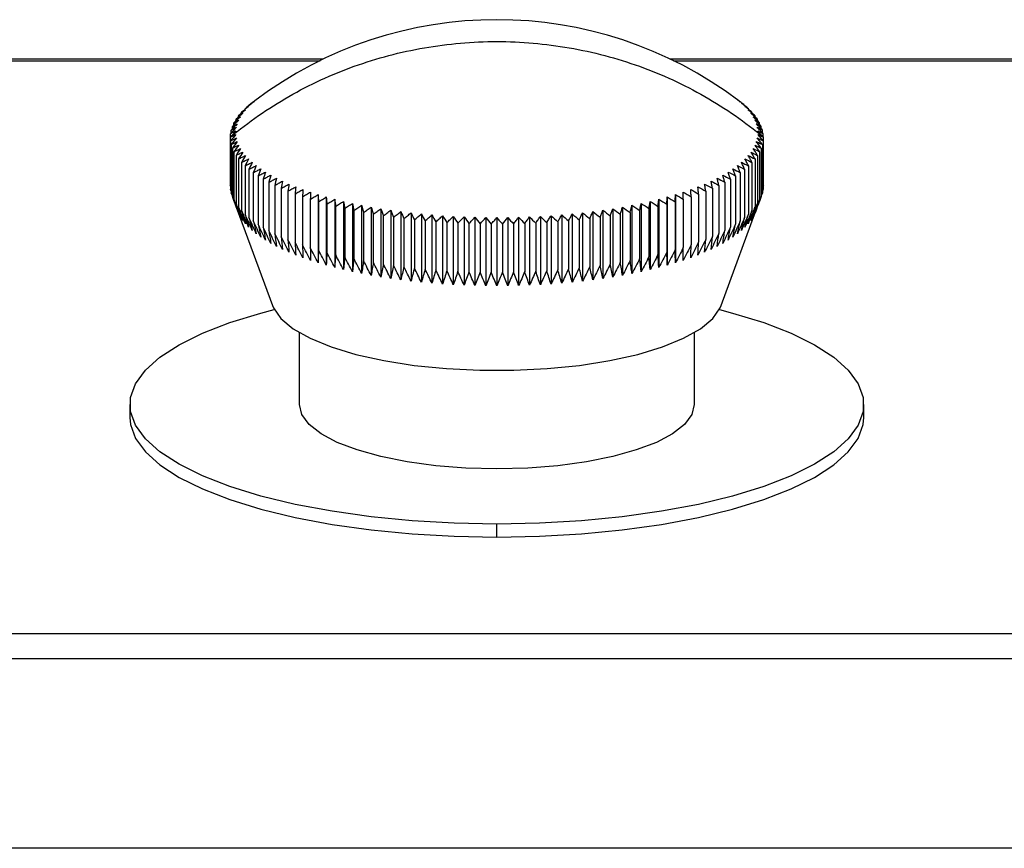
# Model space of a CAD drawing. Header units: millimetres. Extents: x 0 to 1118, y 0 to 850.
# Tile 10 of 24: x 352 to 423, y 409 to 469. Entities that reach past the tile are written whole.
import ezdxf

# ---------------------------------------------------------------- set-up
doc = ezdxf.new("R2010")
doc.units = ezdxf.units.MM

msp = doc.modelspace()

# ---------------------------------------------------------------- linework, layer by layer
for p, q in [((373.65, 466.306), (278.417, 466.306)), ((278.417, 466.198), (373.425, 466.198)), ((493.962, 466.306), (398.73, 466.306)), ((398.955, 466.198), (493.962, 466.198)), ((367.758, 462.408), (367.758, 462.475)), ((368.007, 462.681), (368.007, 462.725)), ((368.288, 462.948), (368.288, 462.971)), ((404.091, 462.948), (404.091, 462.971)), ((404.372, 462.681), (404.372, 462.725)), ((404.621, 462.408), (404.621, 462.475)), ((367.206, 461.564), (367.206, 461.708)), ((367.357, 461.849), (367.357, 461.966)), ((367.541, 462.131), (367.541, 462.222)), ((404.838, 462.131), (404.838, 462.222)), ((405.022, 461.849), (405.022, 461.966)), ((405.173, 461.564), (405.173, 461.708)), ((366.953, 460.682), (366.953, 460.926)), ((367.004, 460.98), (367.004, 461.188)), ((367.088, 461.274), (367.088, 461.449)), ((405.291, 461.274), (405.291, 461.449)), ((405.375, 460.98), (405.375, 461.188)), ((405.426, 460.682), (405.426, 460.926)), ((366.936, 460.663), (366.936, 457.182)), ((366.953, 460.401), (366.953, 456.921)), ((367.004, 460.139), (367.004, 456.659)), ((405.375, 460.139), (405.375, 456.659)), ((405.426, 460.401), (405.426, 456.921)), ((405.443, 457.182), (405.443, 460.663)), ((367.088, 459.878), (367.088, 456.398)), ((367.206, 459.618), (367.206, 456.138)), ((405.173, 459.618), (405.173, 456.138)), ((405.291, 459.878), (405.291, 456.398)), ((367.357, 459.36), (367.357, 455.88)), ((367.541, 459.104), (367.541, 455.624)), ((367.758, 458.851), (367.758, 455.372)), ((404.621, 458.851), (404.621, 455.372)), ((404.838, 459.104), (404.838, 455.624)), ((405.022, 459.36), (405.022, 455.88)), ((368.007, 458.602), (368.007, 455.122)), ((368.288, 458.356), (368.288, 454.876)), ((368.601, 458.114), (368.601, 454.634)), ((403.778, 458.114), (403.778, 454.634)), ((404.091, 458.356), (404.091, 454.876)), ((404.372, 458.602), (404.372, 455.122)), ((368.944, 457.876), (368.944, 454.396)), ((369.318, 457.643), (369.318, 454.164)), ((369.721, 457.416), (369.721, 453.936)), ((402.658, 457.416), (402.658, 453.936)), ((403.062, 457.643), (403.062, 454.164)), ((403.435, 457.876), (403.435, 454.396)), ((366.953, 457.135), (366.938, 457.182)), ((367.004, 456.777), (366.954, 456.921)), ((367.088, 456.427), (367.005, 456.659)), ((370.153, 457.194), (370.153, 453.715)), ((370.614, 456.979), (370.614, 453.499)), ((371.101, 456.77), (371.101, 453.29)), ((401.278, 456.77), (401.278, 453.29)), ((401.766, 456.979), (401.766, 453.499)), ((402.226, 457.194), (402.226, 453.715)), ((405.374, 456.659), (405.291, 456.427)), ((405.425, 456.921), (405.375, 456.777)), ((405.442, 457.182), (405.426, 457.135)), ((367.089, 456.398), (367.207, 456.079)), ((367.206, 456.078), (369.982, 448.51)), ((371.615, 456.567), (371.615, 453.087)), ((372.155, 456.372), (372.155, 452.892)), ((372.719, 456.185), (372.719, 452.705)), ((373.289, 456.526), (373.289, 451.595)), ((373.307, 456.005), (373.307, 452.525)), ((373.875, 456.354), (373.875, 451.423)), ((374.484, 456.19), (374.484, 451.259)), ((375.112, 456.035), (375.112, 451.104)), ((375.761, 455.888), (375.761, 450.957)), ((396.619, 455.888), (396.619, 450.957)), ((397.267, 456.035), (397.267, 451.104)), ((397.896, 456.19), (397.896, 451.259)), ((398.504, 456.354), (398.504, 451.423)), ((399.073, 456.005), (399.073, 452.525)), ((399.091, 456.526), (399.091, 451.595)), ((399.661, 456.185), (399.661, 452.705)), ((400.225, 456.372), (400.225, 452.892)), ((400.764, 456.567), (400.764, 453.087)), ((402.398, 448.51), (405.173, 456.078)), ((405.173, 456.079), (405.29, 456.398)), ((373.917, 455.833), (373.917, 452.354)), ((374.549, 455.67), (374.549, 452.19)), ((375.202, 455.516), (375.202, 452.036)), ((375.873, 455.371), (375.873, 451.891)), ((376.427, 455.751), (376.427, 450.819)), ((376.563, 455.235), (376.563, 451.755)), ((377.111, 455.622), (377.111, 450.691)), ((377.81, 455.503), (377.81, 450.572)), ((378.524, 455.394), (378.524, 450.462)), ((379.252, 455.294), (379.252, 450.363)), ((379.992, 455.204), (379.992, 450.273)), ((392.387, 455.204), (392.387, 450.273)), ((393.127, 455.294), (393.127, 450.363)), ((393.855, 455.394), (393.855, 450.462)), ((394.569, 455.503), (394.569, 450.572)), ((395.269, 455.622), (395.269, 450.691)), ((395.816, 455.235), (395.816, 451.755)), ((395.952, 455.751), (395.952, 450.819)), ((396.506, 455.371), (396.506, 451.891)), ((397.178, 455.516), (397.178, 452.036)), ((397.83, 455.67), (397.83, 452.19)), ((398.462, 455.833), (398.462, 452.354)), ((377.27, 455.108), (377.27, 451.628)), ((377.992, 454.991), (377.992, 451.512)), ((378.729, 454.885), (378.729, 451.405)), ((379.479, 454.788), (379.479, 451.308)), ((380.24, 454.702), (380.24, 451.222)), ((380.743, 455.125), (380.743, 450.194)), ((381.012, 454.626), (381.012, 451.146)), ((381.503, 455.056), (381.503, 450.125)), ((381.793, 454.56), (381.793, 451.081)), ((382.271, 454.997), (382.271, 450.066)), ((382.582, 454.506), (382.582, 451.026)), ((383.047, 454.949), (383.047, 450.018)), ((383.377, 454.462), (383.377, 450.982)), ((383.828, 454.912), (383.828, 449.98)), ((384.613, 454.885), (384.613, 449.953)), ((385.401, 454.869), (385.401, 449.937)), ((386.19, 454.863), (386.19, 449.932)), ((386.979, 454.869), (386.979, 449.937)), ((387.767, 454.885), (387.767, 449.953)), ((388.552, 454.912), (388.552, 449.98)), ((389.002, 454.462), (389.002, 450.982)), ((389.333, 454.949), (389.333, 450.018)), ((389.797, 454.506), (389.797, 451.026)), ((390.108, 454.997), (390.108, 450.066)), ((390.586, 454.56), (390.586, 451.081)), ((390.877, 455.056), (390.877, 450.125)), ((391.367, 454.626), (391.367, 451.146)), ((391.637, 455.125), (391.637, 450.194)), ((392.139, 454.702), (392.139, 451.222)), ((392.901, 454.788), (392.901, 451.308)), ((393.651, 454.885), (393.651, 451.405)), ((394.387, 454.991), (394.387, 451.512)), ((395.11, 455.108), (395.11, 451.628)), ((384.177, 454.429), (384.177, 450.949)), ((384.981, 454.407), (384.981, 450.927)), ((385.787, 454.396), (385.787, 450.916)), ((386.593, 454.396), (386.593, 450.916)), ((387.399, 454.407), (387.399, 450.927)), ((388.202, 454.429), (388.202, 450.949)), ((371.94, 441.359), (371.94, 446.548)), ((400.44, 446.548), (400.44, 441.359)), ((359.69, 441.359), (359.69, 440.414)), ((412.69, 440.414), (412.69, 441.359)), ((386.19, 431.786), (386.19, 432.732)), ((502.399, 424.808), (269.98, 424.808)), ((269.98, 423.022), (502.399, 423.022)), ((554.828, 409.31), (217.551, 409.31))]:
    msp.add_line(p, q)
at = {"flags": 128}
for points in [[(386.19, 432.732), (383.113, 432.79), (380.078, 432.964), (377.126, 433.252), (374.297, 433.649), (371.628, 434.151), (369.156, 434.75), (366.914, 435.439), (364.933, 436.207), (363.24, 437.046), (361.857, 437.942), (360.803, 438.885), (360.092, 439.861), (359.735, 440.858), (359.735, 441.861), (360.092, 442.857), (360.803, 443.834), (361.857, 444.776), (363.24, 445.673), (364.933, 446.511), (366.914, 447.28), (369.156, 447.968), (370.114, 448.218)], [(369.982, 448.51), (370.049, 448.348), (370.592, 447.574), (371.483, 446.835), (372.703, 446.147), (374.224, 445.526), (376.012, 444.986), (378.028, 444.538), (380.226, 444.193), (382.557, 443.959), (384.97, 443.841), (387.41, 443.841), (389.822, 443.959), (392.153, 444.193), (394.351, 444.538), (396.367, 444.986), (398.155, 445.526), (399.677, 446.147), (400.896, 446.835), (401.788, 447.574), (402.331, 448.348), (402.398, 448.51)], [(402.265, 448.218), (403.224, 447.968), (405.465, 447.28), (407.446, 446.511), (409.139, 445.673), (410.522, 444.776), (411.576, 443.834), (412.287, 442.857), (412.645, 441.861), (412.645, 440.858), (412.287, 439.861), (411.576, 438.885), (410.522, 437.942), (409.139, 437.046), (407.446, 436.207), (405.465, 435.439), (403.224, 434.75), (400.752, 434.151), (398.083, 433.649), (395.253, 433.252), (392.301, 432.964), (389.266, 432.79), (386.19, 432.732)], [(400.44, 441.359), (400.264, 440.634), (399.742, 439.926), (398.887, 439.253), (397.718, 438.632), (396.266, 438.079), (394.566, 437.606), (392.659, 437.226), (390.593, 436.947), (388.419, 436.777), (386.19, 436.72), (383.961, 436.777), (381.786, 436.947), (379.72, 437.226), (377.814, 437.606), (376.113, 438.079), (374.661, 438.632), (373.493, 439.253), (372.637, 439.926), (372.115, 440.634), (371.94, 441.359)], [(359.69, 440.414), (359.735, 439.912), (360.092, 438.916), (360.803, 437.939), (361.857, 436.997), (363.24, 436.1), (364.933, 435.262), (366.914, 434.493), (369.156, 433.805), (371.628, 433.206), (374.297, 432.704), (377.126, 432.307), (380.078, 432.019), (383.113, 431.845), (386.19, 431.786)], [(386.19, 431.786), (389.266, 431.845), (392.301, 432.019), (395.253, 432.307), (398.083, 432.704), (400.752, 433.206), (403.224, 433.805), (405.465, 434.493), (407.446, 435.262), (409.139, 436.1), (410.522, 436.997), (411.576, 437.939), (412.287, 438.916), (412.645, 439.912), (412.69, 440.414)]]:
    msp.add_lwpolyline(points, dxfattribs=at)
msp.add_arc((386.19, 440.158), 29, 52.95101, 127.03668)
for points in [[(366.936, 460.663), (368.249, 461.765), (369.667, 462.753), (372.668, 464.472), (374.252, 465.202), (377.532, 466.38), (379.229, 466.828), (382.681, 467.427), (384.435, 467.578), (386.19, 467.578)], [(386.19, 467.578), (387.944, 467.578), (389.699, 467.427), (393.15, 466.828), (394.847, 466.38), (398.128, 465.202), (399.711, 464.472), (402.713, 462.753), (404.131, 461.765), (405.443, 460.663)]]:
    msp.add_open_spline(points, degree=3, knots=[0, 0, 0, 0, 0.25, 0.25, 0.5, 0.5, 0.75, 0.75, 1, 1, 1, 1])
for points in [[(368.526, 463.137), (368.352, 463.002), (368.179, 462.864), (368.007, 462.725)], [(368.816, 463.376), (368.639, 463.243), (368.463, 463.108), (368.288, 462.971)], [(368.288, 462.971), (368.328, 462.999), (368.406, 463.057), (368.486, 463.111), (368.526, 463.137)], [(368.601, 463.213), (368.637, 463.241), (368.708, 463.298), (368.78, 463.35), (368.816, 463.376)], [(403.563, 463.376), (403.635, 463.325), (403.707, 463.27), (403.778, 463.213)], [(404.091, 462.971), (404.004, 463.039), (403.829, 463.176), (403.652, 463.31), (403.563, 463.376)], [(403.854, 463.137), (403.933, 463.085), (404.012, 463.029), (404.091, 462.971)], [(404.372, 462.725), (404.286, 462.794), (404.114, 462.933), (403.941, 463.069), (403.854, 463.137)], [(367.842, 462.4), (367.679, 462.257), (367.517, 462.113), (367.357, 461.966)], [(368.038, 462.649), (367.871, 462.509), (367.706, 462.366), (367.541, 462.222)], [(367.541, 462.222), (367.591, 462.253), (367.691, 462.314), (367.791, 462.371), (367.842, 462.4)], [(368.266, 462.895), (368.096, 462.757), (367.926, 462.617), (367.758, 462.475)], [(367.758, 462.475), (367.805, 462.505), (367.897, 462.565), (367.991, 462.621), (368.038, 462.649)], [(368.007, 462.725), (368.05, 462.754), (368.136, 462.813), (368.223, 462.867), (368.266, 462.895)], [(404.113, 462.895), (404.2, 462.841), (404.286, 462.784), (404.372, 462.725)], [(404.621, 462.475), (404.537, 462.546), (404.369, 462.687), (404.198, 462.826), (404.113, 462.895)], [(404.341, 462.649), (404.435, 462.594), (404.529, 462.536), (404.621, 462.475)], [(404.838, 462.222), (404.756, 462.294), (404.591, 462.438), (404.425, 462.578), (404.341, 462.649)], [(404.538, 462.4), (404.639, 462.343), (404.739, 462.284), (404.838, 462.222)], [(405.022, 461.966), (404.942, 462.039), (404.781, 462.185), (404.619, 462.328), (404.538, 462.4)], [(367.447, 461.64), (367.298, 461.491), (367.15, 461.34), (367.004, 461.188)], [(367.546, 461.895), (367.392, 461.748), (367.24, 461.6), (367.088, 461.449)], [(367.088, 461.449), (367.148, 461.482), (367.267, 461.548), (367.387, 461.609), (367.447, 461.64)], [(367.678, 462.148), (367.519, 462.004), (367.362, 461.857), (367.206, 461.708)], [(367.206, 461.708), (367.262, 461.741), (367.375, 461.805), (367.489, 461.865), (367.546, 461.895)], [(367.357, 461.966), (367.41, 461.998), (367.516, 462.061), (367.624, 462.119), (367.678, 462.148)], [(404.702, 462.148), (404.809, 462.091), (404.916, 462.03), (405.022, 461.966)], [(405.173, 461.708), (405.095, 461.783), (404.939, 461.931), (404.781, 462.076), (404.702, 462.148)], [(404.833, 461.895), (404.948, 461.836), (405.061, 461.773), (405.173, 461.708)], [(405.291, 461.449), (405.215, 461.524), (405.064, 461.674), (404.91, 461.821), (404.833, 461.895)], [(404.932, 461.64), (405.053, 461.579), (405.173, 461.515), (405.291, 461.449)], [(405.375, 461.188), (405.302, 461.264), (405.155, 461.416), (405.007, 461.565), (404.932, 461.64)], [(367.348, 461.127), (367.21, 460.975), (367.073, 460.82), (366.936, 460.663)], [(366.936, 460.663), (367.005, 460.699), (367.141, 460.77), (367.279, 460.837), (367.348, 460.87)], [(367.381, 461.384), (367.237, 461.233), (367.095, 461.08), (366.953, 460.926)], [(366.953, 460.926), (367.019, 460.96), (367.149, 461.029), (367.282, 461.095), (367.348, 461.127)], [(367.348, 460.87), (367.215, 460.716), (367.084, 460.559), (366.953, 460.401)], [(367.004, 461.188), (367.066, 461.221), (367.191, 461.289), (367.318, 461.352), (367.381, 461.384)], [(404.998, 461.384), (405.125, 461.321), (405.251, 461.256), (405.375, 461.188)], [(405.426, 460.926), (405.355, 461.003), (405.214, 461.157), (405.07, 461.308), (404.998, 461.384)], [(405.031, 461.127), (405.164, 461.063), (405.296, 460.996), (405.426, 460.926)], [(405.443, 460.663), (405.375, 460.741), (405.238, 460.897), (405.1, 461.051), (405.031, 461.127)], [(405.031, 460.87), (405.17, 460.804), (405.307, 460.735), (405.443, 460.663)], [(405.426, 460.401), (405.361, 460.48), (405.23, 460.638), (405.098, 460.793), (405.031, 460.87)], [(366.953, 460.401), (367.024, 460.437), (367.166, 460.51), (367.309, 460.579), (367.381, 460.614)], [(367.381, 460.614), (367.254, 460.457), (367.129, 460.299), (367.004, 460.139)], [(367.004, 460.139), (367.077, 460.176), (367.224, 460.251), (367.373, 460.322), (367.447, 460.357)], [(367.447, 460.357), (367.327, 460.199), (367.207, 460.039), (367.088, 459.878)], [(404.932, 460.357), (405.081, 460.287), (405.229, 460.214), (405.375, 460.139)], [(405.291, 459.878), (405.232, 459.958), (405.113, 460.12), (404.993, 460.278), (404.932, 460.357)], [(404.998, 460.614), (405.142, 460.545), (405.285, 460.474), (405.426, 460.401)], [(405.375, 460.139), (405.313, 460.219), (405.188, 460.378), (405.062, 460.535), (404.998, 460.614)], [(367.088, 459.878), (367.164, 459.916), (367.316, 459.993), (367.469, 460.066), (367.546, 460.102)], [(367.546, 460.102), (367.432, 459.943), (367.318, 459.781), (367.206, 459.618)], [(367.206, 459.618), (367.284, 459.657), (367.44, 459.736), (367.599, 459.812), (367.678, 459.849)], [(367.678, 459.849), (367.57, 459.688), (367.463, 459.525), (367.357, 459.36)], [(367.357, 459.36), (367.437, 459.401), (367.598, 459.482), (367.761, 459.559), (367.842, 459.598)], [(367.842, 459.598), (367.741, 459.435), (367.641, 459.271), (367.541, 459.104)], [(404.538, 459.598), (404.7, 459.521), (404.862, 459.442), (405.022, 459.36)], [(404.838, 459.104), (404.788, 459.187), (404.689, 459.353), (404.588, 459.516), (404.538, 459.598)], [(404.702, 459.849), (404.86, 459.775), (405.017, 459.698), (405.173, 459.618)], [(405.022, 459.36), (404.969, 459.442), (404.863, 459.607), (404.756, 459.768), (404.702, 459.849)], [(404.833, 460.102), (404.987, 460.03), (405.14, 459.955), (405.291, 459.878)], [(405.173, 459.618), (405.117, 459.699), (405.004, 459.862), (404.89, 460.022), (404.833, 460.102)], [(367.541, 459.104), (367.624, 459.146), (367.788, 459.229), (367.955, 459.309), (368.038, 459.349)], [(368.038, 459.349), (367.944, 459.185), (367.851, 459.019), (367.758, 458.851)], [(367.758, 458.851), (367.842, 458.894), (368.011, 458.98), (368.181, 459.062), (368.266, 459.103)], [(368.266, 459.103), (368.179, 458.938), (368.093, 458.771), (368.007, 458.602)], [(368.007, 458.602), (368.093, 458.646), (368.265, 458.734), (368.439, 458.818), (368.526, 458.86)], [(368.526, 458.86), (368.446, 458.694), (368.367, 458.526), (368.288, 458.356)], [(403.854, 458.86), (404.028, 458.777), (404.201, 458.69), (404.372, 458.602)], [(404.091, 458.356), (404.052, 458.44), (403.973, 458.61), (403.893, 458.777), (403.854, 458.86)], [(404.113, 459.103), (404.284, 459.022), (404.453, 458.938), (404.621, 458.851)], [(404.372, 458.602), (404.329, 458.686), (404.243, 458.854), (404.157, 459.02), (404.113, 459.103)], [(404.341, 459.349), (404.508, 459.27), (404.674, 459.188), (404.838, 459.104)], [(404.621, 458.851), (404.575, 458.935), (404.482, 459.102), (404.388, 459.267), (404.341, 459.349)], [(368.288, 458.356), (368.376, 458.401), (368.551, 458.491), (368.728, 458.578), (368.816, 458.621)], [(368.816, 458.621), (368.744, 458.454), (368.672, 458.285), (368.601, 458.114)], [(368.601, 458.114), (368.69, 458.16), (368.868, 458.253), (369.048, 458.342), (369.138, 458.386)], [(369.138, 458.386), (369.073, 458.218), (369.008, 458.048), (368.944, 457.876)], [(368.944, 457.876), (369.034, 457.924), (369.215, 458.019), (369.397, 458.11), (369.488, 458.156)], [(369.488, 458.156), (369.431, 457.987), (369.374, 457.816), (369.318, 457.643)], [(402.891, 458.156), (403.074, 458.065), (403.255, 457.972), (403.435, 457.876)], [(403.062, 457.643), (403.033, 457.73), (402.977, 457.902), (402.92, 458.071), (402.891, 458.156)], [(403.242, 458.386), (403.422, 458.298), (403.601, 458.207), (403.778, 458.114)], [(403.435, 457.876), (403.403, 457.962), (403.339, 458.133), (403.274, 458.302), (403.242, 458.386)], [(403.563, 458.621), (403.74, 458.535), (403.916, 458.447), (404.091, 458.356)], [(403.778, 458.114), (403.743, 458.199), (403.671, 458.369), (403.599, 458.537), (403.563, 458.621)], [(369.318, 457.643), (369.409, 457.692), (369.592, 457.79), (369.776, 457.884), (369.869, 457.931)], [(369.869, 457.931), (369.819, 457.761), (369.77, 457.59), (369.721, 457.416)], [(369.721, 457.416), (369.813, 457.466), (369.998, 457.566), (370.184, 457.663), (370.278, 457.711)], [(370.278, 457.711), (370.236, 457.541), (370.194, 457.368), (370.153, 457.194)], [(370.153, 457.194), (370.246, 457.246), (370.432, 457.348), (370.62, 457.448), (370.714, 457.497)], [(370.714, 457.497), (370.681, 457.326), (370.647, 457.153), (370.614, 456.979)], [(370.614, 456.979), (370.707, 457.031), (370.894, 457.137), (371.084, 457.238), (371.178, 457.289)], [(371.178, 457.289), (371.152, 457.118), (371.127, 456.945), (371.101, 456.77)], [(401.201, 457.289), (401.391, 457.188), (401.579, 457.085), (401.766, 456.979)], [(401.278, 456.77), (401.266, 456.857), (401.24, 457.031), (401.214, 457.203), (401.201, 457.289)], [(401.665, 457.497), (401.854, 457.399), (402.041, 457.298), (402.226, 457.194)], [(401.766, 456.979), (401.749, 457.066), (401.716, 457.24), (401.682, 457.411), (401.665, 457.497)], [(402.102, 457.711), (402.289, 457.615), (402.474, 457.517), (402.658, 457.416)], [(402.226, 457.194), (402.206, 457.281), (402.164, 457.455), (402.123, 457.626), (402.102, 457.711)], [(402.511, 457.931), (402.696, 457.838), (402.879, 457.742), (403.062, 457.643)], [(402.658, 457.416), (402.634, 457.503), (402.585, 457.676), (402.535, 457.846), (402.511, 457.931)], [(371.101, 456.77), (371.195, 456.824), (371.383, 456.931), (371.574, 457.036), (371.669, 457.088)], [(371.669, 457.088), (371.651, 456.916), (371.633, 456.743), (371.615, 456.567)], [(371.615, 456.567), (371.709, 456.623), (371.898, 456.733), (372.089, 456.84), (372.185, 456.893)], [(372.185, 456.893), (372.175, 456.721), (372.165, 456.548), (372.155, 456.372)], [(372.155, 456.372), (372.249, 456.429), (372.438, 456.542), (372.629, 456.651), (372.725, 456.706)], [(372.725, 456.706), (372.723, 456.534), (372.721, 456.36), (372.719, 456.185)], [(399.655, 456.706), (399.846, 456.597), (400.036, 456.486), (400.225, 456.372)], [(399.661, 456.185), (399.66, 456.272), (399.658, 456.447), (399.656, 456.62), (399.655, 456.706)], [(400.195, 456.893), (400.386, 456.787), (400.576, 456.678), (400.764, 456.567)], [(400.225, 456.372), (400.22, 456.46), (400.21, 456.635), (400.2, 456.807), (400.195, 456.893)], [(400.711, 457.088), (400.901, 456.984), (401.091, 456.878), (401.278, 456.77)], [(400.764, 456.567), (400.755, 456.655), (400.738, 456.83), (400.72, 457.002), (400.711, 457.088)], [(367.546, 455.171), (367.393, 455.58), (367.24, 455.989), (367.089, 456.398)], [(367.207, 456.139), (367.319, 455.815), (367.432, 455.493), (367.546, 455.171)], [(367.678, 454.918), (367.52, 455.324), (367.363, 455.731), (367.207, 456.138)], [(367.358, 455.881), (367.464, 455.559), (367.57, 455.238), (367.678, 454.918)], [(367.842, 454.666), (367.679, 455.071), (367.518, 455.475), (367.358, 455.88)], [(372.719, 456.185), (372.813, 456.242), (373.002, 456.358), (373.193, 456.47), (373.289, 456.526)], [(373.289, 456.526), (373.295, 456.354), (373.301, 456.18), (373.307, 456.005)], [(373.307, 456.005), (373.401, 456.064), (373.589, 456.182), (373.78, 456.297), (373.875, 456.354)], [(373.875, 456.354), (373.89, 456.182), (373.903, 456.009), (373.917, 455.833)], [(373.917, 455.833), (374.011, 455.894), (374.199, 456.014), (374.389, 456.132), (374.484, 456.19)], [(374.484, 456.19), (374.506, 456.019), (374.528, 455.845), (374.549, 455.67)], [(374.549, 455.67), (374.643, 455.732), (374.829, 455.855), (375.018, 455.975), (375.112, 456.035)], [(375.112, 456.035), (375.142, 455.864), (375.172, 455.691), (375.202, 455.516)], [(375.202, 455.516), (375.294, 455.579), (375.479, 455.705), (375.667, 455.827), (375.761, 455.888)], [(375.761, 455.888), (375.798, 455.718), (375.836, 455.545), (375.873, 455.371)], [(396.506, 455.371), (396.525, 455.458), (396.562, 455.632), (396.6, 455.803), (396.619, 455.888)], [(396.619, 455.888), (396.807, 455.766), (396.993, 455.642), (397.178, 455.516)], [(397.178, 455.516), (397.193, 455.603), (397.222, 455.778), (397.252, 455.949), (397.267, 456.035)], [(397.267, 456.035), (397.456, 455.916), (397.644, 455.794), (397.83, 455.67)], [(397.83, 455.67), (397.841, 455.758), (397.863, 455.932), (397.885, 456.104), (397.896, 456.19)], [(397.896, 456.19), (398.086, 456.074), (398.275, 455.955), (398.462, 455.833)], [(398.462, 455.833), (398.469, 455.921), (398.483, 456.096), (398.497, 456.268), (398.504, 456.354)], [(398.504, 456.354), (398.695, 456.24), (398.885, 456.124), (399.073, 456.005)], [(399.073, 456.005), (399.076, 456.092), (399.082, 456.268), (399.088, 456.44), (399.091, 456.526)], [(399.091, 456.526), (399.282, 456.415), (399.472, 456.301), (399.661, 456.185)], [(405.021, 455.88), (404.861, 455.475), (404.7, 455.071), (404.538, 454.666)], [(405.172, 456.138), (405.017, 455.731), (404.86, 455.324), (404.702, 454.918)], [(404.702, 454.918), (404.809, 455.238), (404.916, 455.559), (405.022, 455.881)], [(405.29, 456.398), (405.139, 455.989), (404.987, 455.58), (404.833, 455.171)], [(404.833, 455.171), (404.947, 455.493), (405.06, 455.815), (405.173, 456.139)], [(367.542, 455.625), (367.641, 455.304), (367.741, 454.985), (367.842, 454.666)], [(368.038, 454.418), (367.872, 454.819), (367.706, 455.222), (367.542, 455.625)], [(367.759, 455.372), (367.851, 455.053), (367.944, 454.735), (368.038, 454.418)], [(368.266, 454.172), (368.096, 454.571), (367.927, 454.971), (367.759, 455.372)], [(375.873, 455.371), (375.965, 455.435), (376.149, 455.563), (376.334, 455.688), (376.427, 455.751)], [(376.427, 455.751), (376.473, 455.58), (376.518, 455.408), (376.563, 455.235)], [(376.563, 455.235), (376.654, 455.3), (376.835, 455.431), (377.019, 455.558), (377.111, 455.622)], [(377.111, 455.622), (377.164, 455.453), (377.217, 455.281), (377.27, 455.108)], [(377.27, 455.108), (377.359, 455.175), (377.538, 455.308), (377.72, 455.438), (377.81, 455.503)], [(377.81, 455.503), (377.871, 455.334), (377.932, 455.164), (377.992, 454.991)], [(377.992, 454.991), (378.08, 455.059), (378.257, 455.195), (378.435, 455.327), (378.524, 455.394)], [(378.524, 455.394), (378.593, 455.226), (378.661, 455.056), (378.729, 454.885)], [(378.729, 454.885), (378.815, 454.954), (378.989, 455.092), (379.164, 455.227), (379.252, 455.294)], [(379.252, 455.294), (379.328, 455.127), (379.404, 454.959), (379.479, 454.788)], [(379.479, 454.788), (379.564, 454.858), (379.734, 454.999), (379.906, 455.136), (379.992, 455.204)], [(379.992, 455.204), (380.075, 455.039), (380.158, 454.871), (380.24, 454.702)], [(392.139, 454.702), (392.18, 454.786), (392.263, 454.955), (392.346, 455.121), (392.387, 455.204)], [(392.387, 455.204), (392.56, 455.068), (392.731, 454.929), (392.901, 454.788)], [(392.901, 454.788), (392.938, 454.873), (393.013, 455.043), (393.089, 455.21), (393.127, 455.294)], [(393.127, 455.294), (393.303, 455.16), (393.478, 455.023), (393.651, 454.885)], [(393.651, 454.885), (393.685, 454.97), (393.752, 455.141), (393.821, 455.31), (393.855, 455.394)], [(393.855, 455.394), (394.034, 455.262), (394.211, 455.128), (394.387, 454.991)], [(394.387, 454.991), (394.418, 455.077), (394.478, 455.249), (394.539, 455.418), (394.569, 455.503)], [(394.569, 455.503), (394.751, 455.374), (394.931, 455.242), (395.11, 455.108)], [(395.11, 455.108), (395.136, 455.195), (395.189, 455.367), (395.242, 455.537), (395.269, 455.622)], [(395.269, 455.622), (395.453, 455.495), (395.635, 455.366), (395.816, 455.235)], [(395.816, 455.235), (395.839, 455.321), (395.884, 455.495), (395.93, 455.665), (395.952, 455.751)], [(395.952, 455.751), (396.138, 455.626), (396.323, 455.5), (396.506, 455.371)], [(404.62, 455.372), (404.452, 454.971), (404.284, 454.571), (404.113, 454.172)], [(404.837, 455.625), (404.673, 455.222), (404.508, 454.819), (404.341, 454.418)], [(404.341, 454.418), (404.435, 454.735), (404.528, 455.053), (404.621, 455.372)], [(404.538, 454.666), (404.638, 454.985), (404.738, 455.305), (404.837, 455.625)], [(368.008, 455.123), (368.093, 454.804), (368.179, 454.487), (368.266, 454.172)], [(368.526, 453.929), (368.352, 454.326), (368.18, 454.724), (368.009, 455.122)], [(368.289, 454.877), (368.367, 454.56), (368.446, 454.244), (368.526, 453.929)], [(368.816, 453.69), (368.639, 454.085), (368.464, 454.48), (368.29, 454.876)], [(368.601, 454.635), (368.673, 454.319), (368.744, 454.004), (368.816, 453.69)], [(369.138, 453.455), (368.958, 453.848), (368.779, 454.241), (368.602, 454.634)], [(380.24, 454.702), (380.323, 454.773), (380.49, 454.916), (380.658, 455.055), (380.743, 455.125)], [(380.743, 455.125), (380.833, 454.961), (380.923, 454.794), (381.012, 454.626)], [(381.012, 454.626), (381.093, 454.698), (381.256, 454.843), (381.421, 454.985), (381.503, 455.056)], [(381.503, 455.056), (381.6, 454.893), (381.697, 454.728), (381.793, 454.56)], [(381.793, 454.56), (381.872, 454.634), (382.031, 454.781), (382.191, 454.925), (382.271, 454.997)], [(382.271, 454.997), (382.376, 454.835), (382.479, 454.672), (382.582, 454.506)], [(382.582, 454.506), (382.659, 454.581), (382.813, 454.73), (382.969, 454.876), (383.047, 454.949)], [(383.047, 454.949), (383.158, 454.789), (383.268, 454.626), (383.377, 454.462)], [(383.377, 454.462), (383.452, 454.538), (383.601, 454.689), (383.752, 454.837), (383.828, 454.912)], [(383.828, 454.912), (383.945, 454.753), (384.062, 454.592), (384.177, 454.429)], [(384.177, 454.429), (384.249, 454.506), (384.394, 454.659), (384.54, 454.81), (384.613, 454.885)], [(384.613, 454.885), (384.736, 454.728), (384.859, 454.568), (384.981, 454.407)], [(384.981, 454.407), (385.05, 454.485), (385.189, 454.64), (385.33, 454.792), (385.401, 454.869)], [(385.401, 454.869), (385.53, 454.713), (385.659, 454.556), (385.787, 454.396)], [(385.787, 454.396), (385.853, 454.475), (385.987, 454.632), (386.122, 454.786), (386.19, 454.863)], [(386.19, 454.863), (386.257, 454.786), (386.393, 454.632), (386.526, 454.475), (386.593, 454.396)], [(386.593, 454.396), (386.721, 454.556), (386.849, 454.713), (386.979, 454.869)], [(386.979, 454.869), (387.12, 454.717), (387.26, 454.563), (387.399, 454.407)], [(387.399, 454.407), (387.46, 454.488), (387.582, 454.648), (387.705, 454.806), (387.767, 454.885)], [(387.767, 454.885), (387.913, 454.735), (388.058, 454.583), (388.202, 454.429)], [(388.202, 454.429), (388.26, 454.51), (388.376, 454.673), (388.493, 454.832), (388.552, 454.912)], [(388.552, 454.912), (388.703, 454.764), (388.853, 454.614), (389.002, 454.462)], [(389.002, 454.462), (389.057, 454.544), (389.166, 454.708), (389.277, 454.869), (389.333, 454.949)], [(389.333, 454.949), (389.489, 454.803), (389.644, 454.656), (389.797, 454.506)], [(389.797, 454.506), (389.849, 454.589), (389.952, 454.754), (390.056, 454.916), (390.108, 454.997)], [(390.108, 454.997), (390.269, 454.854), (390.428, 454.708), (390.586, 454.56)], [(390.586, 454.56), (390.634, 454.644), (390.73, 454.81), (390.828, 454.974), (390.877, 455.056)], [(390.877, 455.056), (391.041, 454.915), (391.205, 454.771), (391.367, 454.626)], [(391.367, 454.626), (391.412, 454.71), (391.501, 454.878), (391.592, 455.043), (391.637, 455.125)], [(391.637, 455.125), (391.806, 454.986), (391.973, 454.845), (392.139, 454.702)], [(403.777, 454.634), (403.6, 454.241), (403.422, 453.848), (403.242, 453.455)], [(404.09, 454.876), (403.916, 454.48), (403.74, 454.085), (403.563, 453.69)], [(403.563, 453.69), (403.635, 454.004), (403.707, 454.319), (403.778, 454.635)], [(404.371, 455.122), (404.2, 454.724), (404.027, 454.326), (403.854, 453.929)], [(403.854, 453.929), (403.933, 454.244), (404.012, 454.56), (404.09, 454.877)], [(404.113, 454.172), (404.2, 454.487), (404.286, 454.804), (404.371, 455.123)], [(368.945, 454.397), (369.009, 454.082), (369.073, 453.768), (369.138, 453.455)], [(369.488, 453.225), (369.306, 453.615), (369.125, 454.005), (368.946, 454.397)], [(369.318, 454.164), (369.375, 453.85), (369.431, 453.537), (369.488, 453.225)], [(369.869, 453), (369.684, 453.387), (369.501, 453.775), (369.319, 454.164)], [(369.722, 453.937), (369.77, 453.623), (369.819, 453.311), (369.869, 453)], [(370.278, 452.78), (370.091, 453.165), (369.906, 453.55), (369.722, 453.936)], [(402.657, 453.936), (402.473, 453.55), (402.288, 453.165), (402.102, 452.78)], [(403.06, 454.164), (402.879, 453.775), (402.695, 453.387), (402.511, 453)], [(402.511, 453), (402.56, 453.311), (402.609, 453.623), (402.658, 453.937)], [(403.434, 454.396), (403.254, 454.005), (403.073, 453.615), (402.891, 453.225)], [(402.891, 453.225), (402.948, 453.537), (403.005, 453.85), (403.061, 454.164)], [(403.242, 453.455), (403.307, 453.768), (403.371, 454.082), (403.435, 454.397)], [(370.154, 453.715), (370.195, 453.402), (370.236, 453.09), (370.278, 452.78)], [(370.714, 452.566), (370.526, 452.948), (370.34, 453.331), (370.155, 453.715)], [(370.614, 453.5), (370.647, 453.187), (370.681, 452.876), (370.714, 452.566)], [(371.178, 452.358), (370.989, 452.738), (370.801, 453.118), (370.615, 453.499)], [(371.101, 453.291), (371.127, 452.979), (371.152, 452.668), (371.178, 452.358)], [(371.669, 452.157), (371.478, 452.534), (371.29, 452.912), (371.102, 453.29)], [(371.615, 453.088), (371.633, 452.777), (371.651, 452.466), (371.669, 452.157)], [(372.185, 451.962), (371.994, 452.337), (371.804, 452.712), (371.616, 453.088)], [(400.763, 453.088), (400.575, 452.712), (400.386, 452.337), (400.195, 451.962)], [(401.277, 453.29), (401.09, 452.912), (400.901, 452.534), (400.711, 452.157)], [(400.711, 452.157), (400.729, 452.466), (400.747, 452.777), (400.764, 453.088)], [(401.765, 453.499), (401.578, 453.118), (401.39, 452.738), (401.201, 452.358)], [(401.201, 452.358), (401.227, 452.668), (401.253, 452.979), (401.278, 453.291)], [(402.225, 453.715), (402.04, 453.331), (401.853, 452.948), (401.665, 452.566)], [(401.665, 452.566), (401.699, 452.876), (401.732, 453.187), (401.766, 453.5)], [(402.102, 452.78), (402.144, 453.09), (402.185, 453.402), (402.226, 453.715)], [(372.155, 452.893), (372.165, 452.582), (372.175, 452.271), (372.185, 451.962)], [(372.725, 451.775), (372.534, 452.147), (372.344, 452.519), (372.156, 452.893)], [(372.719, 452.706), (372.721, 452.394), (372.723, 452.084), (372.725, 451.775)], [(373.289, 451.595), (373.098, 451.964), (372.908, 452.334), (372.72, 452.705)], [(373.307, 452.526), (373.301, 452.214), (373.295, 451.904), (373.289, 451.595)], [(373.875, 451.423), (373.685, 451.79), (373.496, 452.157), (373.308, 452.526)], [(373.917, 452.354), (373.903, 452.043), (373.889, 451.732), (373.875, 451.423)], [(374.484, 451.259), (374.294, 451.623), (374.105, 451.988), (373.919, 452.354)], [(398.461, 452.354), (398.274, 451.988), (398.086, 451.623), (397.896, 451.259)], [(398.504, 451.423), (398.49, 451.732), (398.476, 452.043), (398.462, 452.354)], [(399.071, 452.526), (398.884, 452.157), (398.695, 451.79), (398.504, 451.423)], [(399.091, 451.595), (399.085, 451.904), (399.079, 452.214), (399.073, 452.526)], [(399.659, 452.705), (399.471, 452.334), (399.282, 451.964), (399.091, 451.595)], [(400.223, 452.893), (400.035, 452.519), (399.846, 452.147), (399.655, 451.775)], [(399.655, 451.775), (399.657, 452.084), (399.659, 452.394), (399.661, 452.706)], [(400.195, 451.962), (400.205, 452.271), (400.215, 452.582), (400.225, 452.893)], [(374.549, 452.191), (374.527, 451.879), (374.506, 451.569), (374.484, 451.259)], [(375.112, 451.104), (374.924, 451.465), (374.736, 451.828), (374.551, 452.191)], [(375.201, 452.037), (375.172, 451.725), (375.142, 451.414), (375.112, 451.104)], [(375.761, 450.957), (375.573, 451.316), (375.387, 451.676), (375.203, 452.037)], [(375.873, 451.892), (375.836, 451.579), (375.798, 451.267), (375.761, 450.957)], [(376.427, 450.819), (376.241, 451.176), (376.057, 451.533), (375.875, 451.891)], [(376.563, 451.756), (376.518, 451.442), (376.473, 451.13), (376.427, 450.819)], [(377.111, 450.691), (376.927, 451.045), (376.745, 451.4), (376.564, 451.755)], [(377.269, 451.629), (377.217, 451.315), (377.164, 451.002), (377.111, 450.691)], [(377.81, 450.572), (377.629, 450.923), (377.449, 451.276), (377.271, 451.629)], [(395.108, 451.629), (394.93, 451.276), (394.751, 450.923), (394.569, 450.572)], [(395.269, 450.691), (395.215, 451.002), (395.163, 451.315), (395.11, 451.629)], [(395.815, 451.755), (395.634, 451.4), (395.452, 451.045), (395.269, 450.691)], [(395.952, 450.819), (395.907, 451.13), (395.862, 451.442), (395.817, 451.756)], [(396.505, 451.891), (396.322, 451.533), (396.138, 451.176), (395.952, 450.819)], [(396.619, 450.957), (396.581, 451.267), (396.544, 451.579), (396.506, 451.892)], [(397.177, 452.037), (396.992, 451.676), (396.806, 451.316), (396.619, 450.957)], [(397.267, 451.104), (397.237, 451.414), (397.207, 451.725), (397.178, 452.037)], [(397.829, 452.191), (397.643, 451.828), (397.456, 451.465), (397.267, 451.104)], [(397.896, 451.259), (397.874, 451.569), (397.852, 451.879), (397.83, 452.191)], [(377.992, 451.512), (377.932, 451.198), (377.871, 450.884), (377.81, 450.572)], [(378.524, 450.462), (378.346, 450.811), (378.169, 451.161), (377.993, 451.512)], [(378.728, 451.406), (378.661, 451.09), (378.593, 450.776), (378.524, 450.462)], [(379.252, 450.363), (379.077, 450.709), (378.903, 451.057), (378.73, 451.405)], [(379.478, 451.309), (379.403, 450.992), (379.328, 450.677), (379.252, 450.363)], [(379.992, 450.273), (379.82, 450.617), (379.649, 450.963), (379.48, 451.309)], [(380.24, 451.223), (380.158, 450.905), (380.075, 450.588), (379.992, 450.273)], [(380.743, 450.194), (380.574, 450.536), (380.407, 450.879), (380.241, 451.222)], [(381.012, 451.147), (380.923, 450.828), (380.833, 450.51), (380.743, 450.194)], [(381.503, 450.125), (381.338, 450.464), (381.175, 450.805), (381.013, 451.147)], [(381.793, 451.081), (381.697, 450.761), (381.6, 450.442), (381.503, 450.125)], [(382.271, 450.066), (382.111, 450.403), (381.952, 450.742), (381.794, 451.081)], [(382.581, 451.027), (382.479, 450.705), (382.376, 450.385), (382.271, 450.066)], [(383.047, 450.018), (382.891, 450.353), (382.736, 450.689), (382.583, 451.027)], [(383.376, 450.983), (383.267, 450.66), (383.158, 450.338), (383.047, 450.018)], [(383.828, 449.98), (383.677, 450.313), (383.527, 450.648), (383.378, 450.983)], [(384.176, 450.95), (384.061, 450.626), (383.945, 450.302), (383.828, 449.98)], [(384.613, 449.953), (384.467, 450.285), (384.322, 450.617), (384.178, 450.95)], [(384.98, 450.928), (384.859, 450.602), (384.736, 450.277), (384.613, 449.953)], [(385.401, 449.937), (385.26, 450.266), (385.12, 450.597), (384.982, 450.928)], [(385.786, 450.917), (385.658, 450.589), (385.53, 450.263), (385.401, 449.937)], [(386.19, 449.932), (386.055, 450.259), (385.92, 450.588), (385.787, 450.917)], [(386.592, 450.917), (386.459, 450.588), (386.325, 450.259), (386.19, 449.932)], [(386.979, 449.937), (386.849, 450.263), (386.721, 450.589), (386.594, 450.917)], [(387.398, 450.928), (387.259, 450.597), (387.12, 450.266), (386.979, 449.937)], [(387.767, 449.953), (387.643, 450.277), (387.521, 450.602), (387.4, 450.928)], [(388.201, 450.95), (388.058, 450.617), (387.913, 450.285), (387.767, 449.953)], [(388.552, 449.98), (388.435, 450.302), (388.318, 450.626), (388.203, 450.95)], [(389.001, 450.983), (388.853, 450.648), (388.703, 450.313), (388.552, 449.98)], [(389.333, 450.018), (389.222, 450.338), (389.112, 450.66), (389.003, 450.983)], [(389.796, 451.027), (389.643, 450.689), (389.489, 450.353), (389.333, 450.018)], [(390.108, 450.066), (390.004, 450.385), (389.901, 450.705), (389.798, 451.027)], [(390.585, 451.081), (390.427, 450.742), (390.268, 450.403), (390.108, 450.066)], [(390.877, 450.125), (390.779, 450.442), (390.683, 450.761), (390.587, 451.081)], [(391.366, 451.147), (391.204, 450.805), (391.041, 450.464), (390.877, 450.125)], [(391.637, 450.194), (391.546, 450.51), (391.457, 450.828), (391.368, 451.147)], [(392.138, 451.222), (391.972, 450.879), (391.805, 450.536), (391.637, 450.194)], [(392.387, 450.273), (392.304, 450.588), (392.222, 450.905), (392.14, 451.223)], [(392.9, 451.309), (392.73, 450.963), (392.56, 450.617), (392.387, 450.273)], [(393.127, 450.363), (393.051, 450.677), (392.976, 450.992), (392.901, 451.309)], [(393.649, 451.405), (393.477, 451.057), (393.303, 450.709), (393.127, 450.363)], [(393.855, 450.462), (393.786, 450.776), (393.719, 451.09), (393.651, 451.406)], [(394.386, 451.512), (394.211, 451.161), (394.034, 450.811), (393.855, 450.462)], [(394.569, 450.572), (394.508, 450.884), (394.448, 451.198), (394.388, 451.512)]]:
    msp.add_open_spline(points, degree=3)

doc.saveas('drawing.dxf')
